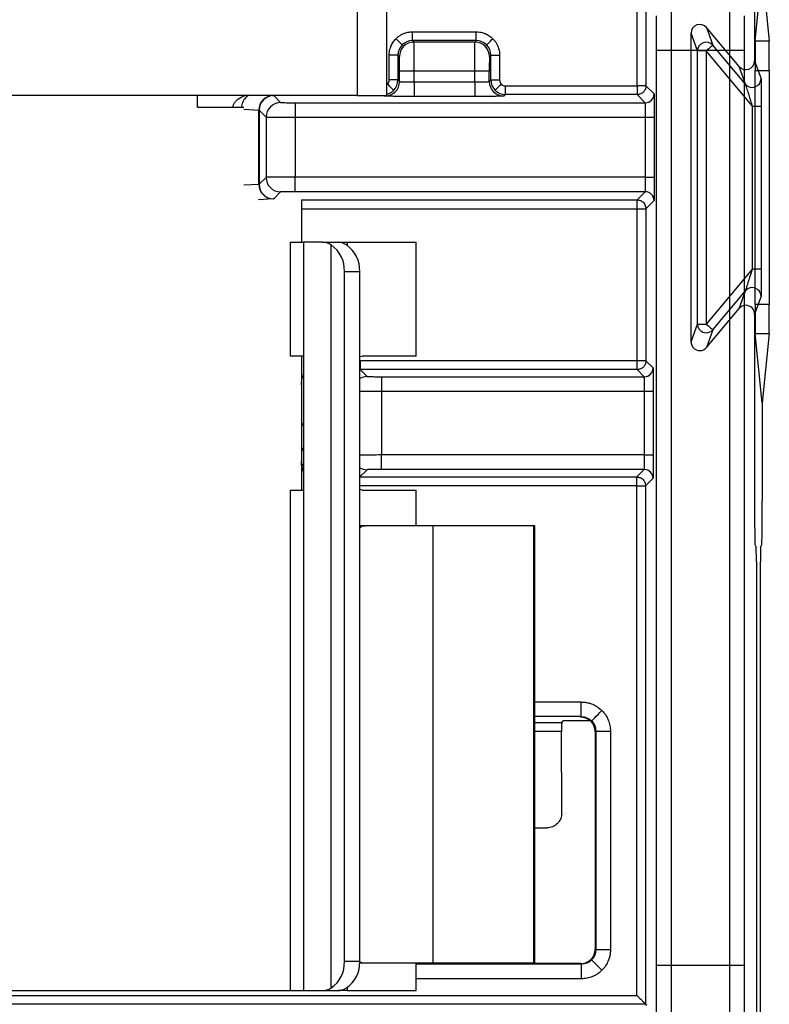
# Model space of a CAD drawing. Extents: x 897.4 to 914.4, y -8.5 to 2.5.
# Tile 37 of 102: x 901.9 to 902.4, y 0.3 to 1. Entities that reach past the tile are written whole.
import ezdxf

# ---------------------------------------------------------------- set-up
doc = ezdxf.new("R2010")
doc.units = 0
doc.header["$LTSCALE"] = 4
doc.header["$MEASUREMENT"] = 0
doc.layers.get('0').update_dxf_attribs({"linetype": 'CONTINUOUS'})

msp = doc.modelspace()

# ---------------------------------------------------------------- linework, layer by layer
for p, q in [((902.14283, 1.31767), (902.14283, 0.92767)), ((902.16291, 0.92767), (902.16291, 1.31767)), ((902.41136, 1.16724), (902.41136, 0.95101)), ((902.33206, 0.93421), (902.33206, 1.12766)), ((902.33796, 1.12766), (902.33796, 0.93421)), ((902.41182, 0.96424), (902.41648, 1.01103)), ((902.41648, 1.01103), (902.42115, 0.96424)), ((902.18026, 0.96474), (902.18026, 0.97065)), ((902.18026, 0.97065), (902.22337, 0.97065)), ((902.22337, 0.96474), (902.22337, 0.97065)), ((902.37885, 0.97354), (902.38321, 0.96156)), ((902.40093, 0.94722), (902.37885, 0.97354)), ((902.18124, 0.96376), (902.18026, 0.96474)), ((902.22337, 0.96474), (902.18026, 0.96474)), ((902.22239, 0.96376), (902.18124, 0.96376)), ((902.22337, 0.96474), (902.22239, 0.96376)), ((902.37278, 0.95776), (902.36842, 0.96974)), ((902.36842, 0.76142), (902.36842, 0.96974)), ((902.42115, 0.96424), (902.41182, 0.96424)), ((902.34517, 0.34037), (902.34517, 0.95801)), ((902.35501, 0.95801), (902.34517, 0.95801)), ((902.35501, 0.95801), (902.35501, 0.34037)), ((902.39439, 0.95801), (902.35501, 0.95801)), ((902.37868, 0.95776), (902.37278, 0.95776)), ((902.37278, 0.7734), (902.37278, 0.95776)), ((902.37868, 0.95776), (902.37868, 0.7734)), ((902.40992, 0.92054), (902.37868, 0.95776)), ((902.40529, 0.93524), (902.38321, 0.96156)), ((902.39439, 0.95801), (902.39439, 0.34037)), ((902.40423, 0.95801), (902.39439, 0.95801)), ((902.40423, 0.95801), (902.40423, 0.34037)), ((902.17042, 0.9549), (902.16451, 0.9549)), ((902.16451, 0.93814), (902.16451, 0.9549)), ((902.17042, 0.9549), (902.17042, 0.93814)), ((902.1714, 0.95392), (902.17042, 0.9549)), ((902.23321, 0.9549), (902.23223, 0.95392)), ((902.23321, 0.93814), (902.23321, 0.9549)), ((902.23321, 0.9549), (902.23912, 0.9549)), ((902.23912, 0.9549), (902.23912, 0.93814)), ((902.41136, 0.95101), (902.41572, 0.93903)), ((902.17149, 0.93708), (902.17149, 0.94408)), ((902.18133, 0.94408), (902.17149, 0.94408)), ((902.2223, 0.94408), (902.18133, 0.94408)), ((902.18133, 0.93691), (902.18133, 0.94408)), ((902.2223, 0.93691), (902.2223, 0.94408)), ((902.23214, 0.94408), (902.2223, 0.94408)), ((902.23214, 0.93708), (902.23214, 0.94408)), ((902.40529, 0.93524), (902.40093, 0.94722)), ((902.41166, 0.78653), (902.41166, 0.94463)), ((902.41166, 0.94463), (902.42131, 0.94463)), ((902.42131, 0.94463), (902.42131, 0.78653)), ((902.17042, 0.93814), (902.16451, 0.93814)), ((902.17042, 0.93814), (902.17149, 0.93708)), ((902.23214, 0.93708), (902.23321, 0.93814)), ((902.23321, 0.93814), (902.23912, 0.93814)), ((902.18133, 0.93691), (902.18133, 0.92706)), ((902.18133, 0.93691), (902.2223, 0.93691)), ((902.2223, 0.93691), (902.2223, 0.92706)), ((902.24305, 0.9283), (902.24305, 0.93421)), ((902.24305, 0.93421), (902.33206, 0.93421)), ((902.33796, 0.93421), (902.33206, 0.93421)), ((902.33206, 0.93421), (902.33206, 0.9283)), ((902.33796, 0.93421), (902.34345, 0.92872)), ((902.14283, 0.92767), (901.71799, 0.92767)), ((902.03494, 0.91991), (902.03494, 0.92767)), ((902.0856, 0.92767), (902.08618, 0.92763)), ((902.0865, 0.9276), (902.0912, 0.9229)), ((902.14283, 0.92767), (902.16291, 0.92767)), ((902.16164, 0.92723), (902.16121, 0.92767)), ((902.2223, 0.92706), (902.18133, 0.92706)), ((902.24305, 0.9283), (902.24199, 0.92723)), ((902.33206, 0.9283), (902.24305, 0.9283)), ((902.33754, 0.92282), (902.33206, 0.9283)), ((902.03494, 0.91991), (902.0664, 0.91991)), ((902.06628, 0.91838), (902.07644, 0.91779)), ((902.07644, 0.8677), (902.07644, 0.91779)), ((902.07666, 0.91775), (902.08135, 0.91306)), ((902.07666, 0.91775), (902.07666, 0.86774)), ((902.10104, 0.92282), (902.10104, 0.91297)), ((902.10104, 0.92282), (902.33754, 0.92282)), ((902.40992, 0.92054), (902.41582, 0.92054)), ((902.40992, 0.81062), (902.40992, 0.92054)), ((902.41582, 0.92054), (902.41582, 0.81062)), ((902.08135, 0.91306), (902.08135, 0.87243)), ((902.10104, 0.91297), (902.33768, 0.91297)), ((902.10104, 0.91297), (902.10104, 0.87252)), ((902.33768, 0.91297), (902.34358, 0.91297)), ((902.33768, 0.87252), (902.33768, 0.91297)), ((902.34358, 0.91297), (902.34358, 0.87252)), ((902.08135, 0.87243), (902.07666, 0.86774)), ((902.33768, 0.87252), (902.10104, 0.87252)), ((902.10104, 0.86267), (902.10104, 0.87252)), ((902.33768, 0.87252), (902.34358, 0.87252)), ((902.07644, 0.8677), (902.06628, 0.86711)), ((902.08618, 0.85786), (902.07622, 0.85728)), ((902.0912, 0.86259), (902.0865, 0.85789)), ((902.33754, 0.86267), (902.10104, 0.86267)), ((902.33206, 0.85719), (902.33754, 0.86267)), ((902.10521, 0.85728), (902.10521, 0.82857)), ((902.10521, 0.85719), (902.33206, 0.85719)), ((902.10521, 0.85128), (902.33206, 0.85128)), ((902.33206, 0.85128), (902.33206, 0.85719)), ((902.33206, 0.85128), (902.33796, 0.85128)), ((902.33206, 0.74858), (902.33206, 0.85128)), ((902.34345, 0.85677), (902.33796, 0.85128)), ((902.33796, 0.85128), (902.33796, 0.74858)), ((902.09773, 0.82857), (902.09773, 0.7518)), ((902.09773, 0.82857), (902.10673, 0.82857)), ((902.10673, 0.82857), (902.10673, 0.32345)), ((902.11947, 0.82857), (902.10673, 0.82857)), ((902.11947, 0.82857), (902.13, 0.82857)), ((902.12536, 0.32523), (902.12536, 0.82679)), ((902.13, 0.82857), (902.13621, 0.82857)), ((902.13621, 0.82857), (902.18274, 0.82857)), ((902.13621, 0.82857), (902.13621, 0.82647)), ((902.18274, 0.7518), (902.18274, 0.82857)), ((902.13424, 0.80889), (902.14457, 0.80889)), ((902.13424, 0.34314), (902.13424, 0.80889)), ((902.14457, 0.34314), (902.14457, 0.80889)), ((902.40992, 0.81062), (902.37868, 0.7734)), ((902.40992, 0.81062), (902.41582, 0.81062)), ((902.38321, 0.7696), (902.40529, 0.79592)), ((902.40093, 0.78394), (902.40529, 0.79592)), ((902.41572, 0.79212), (902.41136, 0.78014)), ((902.42131, 0.78653), (902.41166, 0.78653)), ((902.37885, 0.75762), (902.40093, 0.78394)), ((902.41136, 0.78014), (902.41136, 0.65405)), ((902.36842, 0.76142), (902.37278, 0.7734)), ((902.37278, 0.7734), (902.37868, 0.7734)), ((902.38321, 0.7696), (902.37885, 0.75762)), ((902.41648, 0.72013), (902.41182, 0.76692)), ((902.41182, 0.76692), (902.42115, 0.76692)), ((902.42115, 0.76692), (902.41648, 0.72013)), ((902.10673, 0.7518), (902.09773, 0.7518)), ((902.10521, 0.7518), (902.10521, 0.73211)), ((902.14457, 0.75142), (902.14623, 0.7518)), ((902.18274, 0.7518), (902.14623, 0.7518)), ((902.14485, 0.74858), (902.14485, 0.74267)), ((902.33206, 0.74858), (902.14485, 0.74858)), ((902.33206, 0.74267), (902.33206, 0.74858)), ((902.33796, 0.74858), (902.33206, 0.74858)), ((902.33796, 0.74858), (902.34276, 0.74378)), ((902.14485, 0.74267), (902.14956, 0.73796)), ((902.33206, 0.74267), (902.14485, 0.74267)), ((902.15941, 0.73787), (902.15941, 0.72803)), ((902.15941, 0.73787), (902.33685, 0.73787)), ((902.33685, 0.73787), (902.33206, 0.74267)), ((902.10521, 0.73211), (902.10521, 0.68093)), ((902.15941, 0.72803), (902.33699, 0.72803)), ((902.15941, 0.72803), (902.15941, 0.68502)), ((902.33699, 0.72803), (902.3429, 0.72803)), ((902.33699, 0.68502), (902.33699, 0.72803)), ((902.3429, 0.72803), (902.3429, 0.68502)), ((902.41648, 0.72013), (902.41648, 0.65405)), ((902.10673, 0.70501), (902.10521, 0.70718)), ((902.10521, 0.69002), (902.10673, 0.68785)), ((902.10521, 0.68987), (902.10673, 0.6877)), ((902.33699, 0.68502), (902.15941, 0.68502)), ((902.15941, 0.67518), (902.15941, 0.68502)), ((902.33699, 0.68502), (902.3429, 0.68502)), ((902.10521, 0.68093), (902.10521, 0.66125)), ((902.10673, 0.67741), (902.10543, 0.67927)), ((902.14956, 0.67509), (902.14472, 0.67024)), ((902.33685, 0.67518), (902.15941, 0.67518)), ((902.33184, 0.67016), (902.33685, 0.67518)), ((902.14472, 0.67024), (902.14457, 0.67024)), ((902.14457, 0.67016), (902.33184, 0.67016)), ((902.33184, 0.66425), (902.33184, 0.67016)), ((902.34276, 0.66927), (902.33774, 0.66425)), ((902.09773, 0.66125), (902.09773, 0.32345)), ((902.09773, 0.66125), (902.10673, 0.66125)), ((902.33184, 0.66425), (902.14457, 0.66425)), ((902.14623, 0.66125), (902.14457, 0.66182)), ((902.14623, 0.66125), (902.18274, 0.66125)), ((902.18274, 0.63723), (902.18274, 0.66125)), ((902.33184, 0.66425), (902.33774, 0.66425)), ((902.33184, 0.32025), (902.33184, 0.66425)), ((902.33774, 0.66425), (902.33774, 0.31435)), ((902.14809, 0.63723), (902.14457, 0.63723)), ((902.19397, 0.63723), (902.14809, 0.63723)), ((902.19397, 0.63723), (902.19397, 0.34196)), ((902.2623, 0.63723), (902.19397, 0.63723)), ((902.2623, 0.34196), (902.2623, 0.63723)), ((902.26257, 0.63723), (902.2623, 0.63723)), ((902.26257, 0.63723), (902.26259, 0.63723)), ((902.26257, 0.63723), (902.26257, 0.34196)), ((902.26259, 0.63723), (902.26259, 0.34196)), ((902.26291, 0.63723), (902.26259, 0.63723)), ((902.26291, 0.34196), (902.26291, 0.63723)), ((902.41161, 0.62452), (902.41246, 0.62283)), ((902.41539, 0.62283), (902.41623, 0.62452)), ((902.41254, 0.61299), (902.41254, 0.2151)), ((902.4153, 0.2151), (902.4153, 0.61299)), ((902.2943, 0.51825), (902.26291, 0.51825)), ((902.2943, 0.50841), (902.2943, 0.51825)), ((902.2943, 0.50841), (902.26291, 0.50841)), ((902.28106, 0.50449), (902.28205, 0.50549)), ((902.30021, 0.50549), (902.28205, 0.50549)), ((902.29387, 0.50798), (902.2943, 0.50841)), ((902.2943, 0.50798), (902.29387, 0.50798)), ((902.26291, 0.50449), (902.28106, 0.50449)), ((902.28101, 0.49859), (902.28101, 0.49833)), ((902.30414, 0.49857), (902.30371, 0.49814)), ((902.30414, 0.49857), (902.30414, 0.3511)), ((902.30414, 0.49857), (902.31398, 0.49857)), ((902.31398, 0.49857), (902.31398, 0.3511)), ((902.28101, 0.49833), (902.26291, 0.49833)), ((902.28103, 0.44333), (902.28101, 0.49833)), ((902.30371, 0.49814), (902.30371, 0.35153)), ((902.26291, 0.43328), (902.2712, 0.43328)), ((902.30371, 0.35153), (902.30414, 0.3511)), ((902.31398, 0.3511), (902.30414, 0.3511)), ((902.14457, 0.34314), (902.13424, 0.34314)), ((902.14809, 0.34196), (902.14455, 0.34196)), ((902.19397, 0.34196), (902.14809, 0.34196)), ((902.18274, 0.32345), (902.18274, 0.34196)), ((902.29387, 0.34169), (902.18274, 0.34169)), ((902.2943, 0.34125), (902.18274, 0.34125)), ((902.2623, 0.34196), (902.19397, 0.34196)), ((902.2623, 0.34196), (902.26257, 0.34196)), ((902.26259, 0.34196), (902.26257, 0.34196)), ((902.26259, 0.34196), (902.26291, 0.34196)), ((902.2943, 0.34125), (902.29387, 0.34169)), ((902.2943, 0.34125), (902.2943, 0.33141)), ((902.35501, 0.34037), (902.34517, 0.34037)), ((902.39439, 0.34037), (902.35501, 0.34037)), ((902.40423, 0.34037), (902.39439, 0.34037)), ((902.2943, 0.33141), (902.18274, 0.33141)), ((901.53607, 0.32025), (902.33184, 0.32025)), ((901.77017, 0.32345), (902.09773, 0.32345)), ((902.09773, 0.32345), (902.10673, 0.32345)), ((902.10673, 0.32345), (902.11947, 0.32345)), ((902.11947, 0.32345), (902.13, 0.32345)), ((902.13621, 0.32345), (902.13, 0.32345)), ((902.13621, 0.32555), (902.13621, 0.32345)), ((902.13621, 0.32345), (902.18274, 0.32345)), ((902.33774, 0.31435), (901.53016, 0.31435)), ((902.33774, 0.31435), (902.33856, 0.31353))]:
    msp.add_line(p, q)
at = {"flags": 128}
for points in [[(902.1733, 0.96186), (902.17321, 0.96195), (902.17297, 0.96219), (902.17258, 0.96258), (902.17206, 0.9631), (902.17143, 0.96373), (902.17071, 0.96445), (902.16994, 0.96523), (902.16913, 0.96603)], [(902.23033, 0.96186), (902.23042, 0.96195), (902.23066, 0.96219), (902.23105, 0.96258), (902.23157, 0.9631), (902.2322, 0.96373), (902.23292, 0.96445), (902.2337, 0.96523), (902.2345, 0.96603)], [(902.38321, 0.96156), (902.38311, 0.96148), (902.38285, 0.96126), (902.38243, 0.96091), (902.38187, 0.96044), (902.38118, 0.95986), (902.3804, 0.95921), (902.37956, 0.9585), (902.37868, 0.95776)], [(902.16754, 0.93118), (902.16745, 0.93127), (902.1672, 0.93152), (902.16682, 0.9319), (902.1663, 0.93242), (902.16567, 0.93305), (902.16495, 0.93377), (902.16417, 0.93455), (902.16336, 0.93536)], [(902.23609, 0.93118), (902.23618, 0.93127), (902.23643, 0.93152), (902.23681, 0.9319), (902.23733, 0.93242), (902.23796, 0.93305), (902.23868, 0.93377), (902.23946, 0.93455), (902.24027, 0.93536)], [(902.37868, 0.7734), (902.37956, 0.77266), (902.3804, 0.77195), (902.38118, 0.7713), (902.38187, 0.77072), (902.38243, 0.77025), (902.38285, 0.7699), (902.38311, 0.76968), (902.38321, 0.7696)], [(902.30126, 0.50553), (902.30141, 0.50567), (902.30181, 0.50608), (902.30246, 0.50673), (902.30333, 0.50759), (902.30438, 0.50864), (902.30558, 0.50984), (902.30687, 0.51114), (902.30822, 0.51248)], [(902.30822, 0.33718), (902.30687, 0.33853), (902.30558, 0.33982), (902.30438, 0.34102), (902.30333, 0.34207), (902.30246, 0.34293), (902.30181, 0.34358), (902.30141, 0.34399), (902.30126, 0.34414)]]:
    msp.add_lwpolyline(points, dxfattribs=at)
for centre, radius, start, end in [((902.18124, 0.95392), 0.00984, 90.00466, 179.99508), ((902.22239, 0.95392), 0.00984, 0.00493, 89.99533), ((902.37868, 0.95776), 0.00591, 40.02308, 179.9769), ((902.40981, 0.93904), 0.00591, 220.02101, 359.97897), ((902.16164, 0.93708), 0.00984, 270.00466, 359.99507), ((902.24199, 0.93708), 0.00984, 180.00492, 269.99534), ((902.08624, 0.91783), 0.0098, 90.40586, 180.22908), ((902.0865, 0.91775), 0.00984, 90.00554, 179.99424), ((902.33754, 0.92872), 0.00591, 270.00523, 359.99512), ((902.0912, 0.91306), 0.00984, 90.00588, 179.99471), ((902.0912, 0.87243), 0.00984, 180.00493, 269.99448), ((902.08624, 0.86766), 0.0098, 179.77056, 269.5945), ((902.0865, 0.86774), 0.00984, 180.0049, 269.99531), ((902.33754, 0.85677), 0.00591, 0.00488, 89.99477), ((902.11364, 0.80983), 0.02062, 357.38578, 55.35911), ((902.12398, 0.80983), 0.02062, 357.38581, 55.35908), ((902.40981, 0.79212), 0.00591, 0.02103, 139.97899), ((902.37868, 0.7734), 0.00591, 180.02302, 269.99121), ((902.37868, 0.7734), 0.00591, 269.9878, 319.98302), ((902.14957, 0.72811), 0.00984, 90.00704, 120.47304), ((902.33685, 0.74378), 0.00591, 270.00514, 359.99512), ((902.14956, 0.68493), 0.00984, 239.52528, 269.99777), ((902.33685, 0.66927), 0.00591, 0.00487, 89.99629), ((902.11364, 0.3422), 0.02062, 304.64044, 2.61467), ((902.12398, 0.3422), 0.02062, 304.64048, 2.61463)]:
    msp.add_arc(centre, radius, start, end)
for centre, major_axis, ratio, start_param, end_param in [((902.37432, 0.96974), (-0.00202, 0.00555), 0.999675, 5.061559, 7.504811), ((902.41183, 0.94463), (0, 0.01969), 0.008727, 0.08727, 1.570796), ((902.42114, 0.94463), (0, 0.01969), 0.008727, 4.712389, 6.195916), ((902.40545, 0.95102), (0.00202, -0.00555), 0.999675, 5.061559, 7.504811), ((902.40545, 0.78014), (0.00202, 0.00555), 0.999675, 0.348961, 1.221626), ((902.40545, 0.78014), (0.00202, 0.00555), 0.999675, 5.061559, 6.632147), ((902.41183, 0.78653), (0, 0.01969), 0.008727, 1.570796, 3.054323), ((902.42114, 0.78653), (0, 0.01969), 0.008727, 3.228862, 4.712389), ((902.37432, 0.76142), (-0.00202, -0.00555), 0.999675, 5.061559, 6.632147), ((902.37432, 0.76142), (-0.00202, -0.00555), 0.999675, 0.348961, 1.221626), ((902.41162, 0.65405), (0, 0.02953), 0.008727, 1.570796, 3.124139), ((902.41623, 0.65405), (0, 0.02953), 0.008727, 3.159046, 4.712389), ((902.41246, 0.61299), (0, 0.00984), 0.008727, 4.712389, 6.265732), ((902.41539, 0.61299), (0, 0.00984), 0.008727, 0.017453, 1.570796)]:
    msp.add_ellipse(centre, major_axis=major_axis, ratio=ratio, start_param=start_param, end_param=end_param)
for points in [[(902.35497, 0.98492), (902.35498, 0.97631), (902.355, 0.96716), (902.35501, 0.95801)], [(902.39443, 0.98492), (902.3944, 0.97631), (902.39439, 0.96716), (902.39439, 0.95801)], [(902.18026, 0.96474), (902.17769, 0.96474), (902.17512, 0.96368), (902.1733, 0.96186)], [(902.23033, 0.96186), (902.22851, 0.96368), (902.22595, 0.96474), (902.22337, 0.96474)], [(902.1733, 0.96186), (902.17148, 0.96004), (902.17042, 0.95748), (902.17042, 0.9549)], [(902.23321, 0.9549), (902.23321, 0.95748), (902.23215, 0.96004), (902.23033, 0.96186)], [(902.16754, 0.93118), (902.16937, 0.93302), (902.17042, 0.93555), (902.17042, 0.93814)], [(902.23321, 0.93814), (902.23321, 0.93555), (902.23426, 0.93302), (902.23609, 0.93118)], [(902.23609, 0.93118), (902.23793, 0.92935), (902.24046, 0.9283), (902.24305, 0.9283)], [(902.07644, 0.91779), (902.07658, 0.91778), (902.07665, 0.91777), (902.07666, 0.91775)], [(902.07666, 0.86774), (902.07665, 0.86772), (902.07658, 0.86771), (902.07644, 0.8677)], [(902.12536, 0.82679), (902.12336, 0.82797), (902.12134, 0.82857), (902.11947, 0.82857)], [(902.1357, 0.82679), (902.13369, 0.82798), (902.13172, 0.82857), (902.13, 0.82857)], [(902.2943, 0.50841), (902.29689, 0.50841), (902.29943, 0.50736), (902.30126, 0.50553)], [(902.30126, 0.50553), (902.30309, 0.50369), (902.30414, 0.50116), (902.30414, 0.49857)], [(902.30414, 0.3511), (902.30414, 0.3485), (902.30309, 0.34597), (902.30126, 0.34414)], [(902.30126, 0.34414), (902.29943, 0.3423), (902.29689, 0.34125), (902.2943, 0.34125)], [(902.11947, 0.32345), (902.12134, 0.32345), (902.12336, 0.32405), (902.12536, 0.32523)], [(902.13, 0.32345), (902.13172, 0.32345), (902.13369, 0.32405), (902.1357, 0.32523)]]:
    msp.add_open_spline(points, degree=3)
for points, knots in [([(902.34517, 0.95801), (902.34516, 0.95962), (902.34516, 0.96282), (902.34516, 0.9676), (902.34515, 0.97232), (902.34514, 0.97699), (902.34513, 0.98003), (902.34513, 0.98155)], [0, 0, 0, 0, 0.200982, 0.400492, 0.599507, 0.799017, 1, 1, 1, 1]), ([(902.40427, 0.98155), (902.40427, 0.98003), (902.40426, 0.97699), (902.40425, 0.97232), (902.40424, 0.9676), (902.40423, 0.96282), (902.40423, 0.95962), (902.40423, 0.95801)], [0, 0, 0, 0, 0.200983, 0.400493, 0.599508, 0.799018, 1, 1, 1, 1]), ([(902.16913, 0.96603), (902.16963, 0.9665), (902.17063, 0.96743), (902.17236, 0.96857), (902.17452, 0.96963), (902.17717, 0.97048), (902.17923, 0.97059), (902.18026, 0.97065)], [0, 0, 0, 0, 0.166554, 0.332327, 0.500188, 0.749363, 1, 1, 1, 1]), ([(902.22337, 0.97065), (902.22405, 0.97062), (902.22542, 0.97057), (902.22745, 0.97015), (902.22973, 0.96938), (902.23219, 0.9681), (902.23373, 0.96673), (902.2345, 0.96603)], [0, 0, 0, 0, 0.166559, 0.332336, 0.500198, 0.749371, 1, 1, 1, 1]), ([(902.16451, 0.9549), (902.16454, 0.95558), (902.16459, 0.95695), (902.16501, 0.95898), (902.16578, 0.96126), (902.16706, 0.96373), (902.16844, 0.96526), (902.16913, 0.96603)], [0, 0, 0, 0, 0.166559, 0.332336, 0.500198, 0.749371, 1, 1, 1, 1]), ([(902.18133, 0.94408), (902.18133, 0.94921), (902.18132, 0.95429), (902.18129, 0.96157), (902.18127, 0.96371), (902.18124, 0.96376)], [0, 0, 0, 0, 0.5, 0.5, 1, 1, 1, 1]), ([(902.2223, 0.94408), (902.22232, 0.9492), (902.22233, 0.95429), (902.22236, 0.96157), (902.22237, 0.96371), (902.22239, 0.96376)], [0, 0, 0, 0, 0.5, 0.5, 1, 1, 1, 1]), ([(902.2345, 0.96603), (902.23497, 0.96553), (902.2359, 0.96453), (902.23704, 0.9628), (902.2381, 0.96064), (902.23895, 0.95799), (902.23906, 0.95593), (902.23912, 0.9549)], [0, 0, 0, 0, 0.166554, 0.332327, 0.500188, 0.749363, 1, 1, 1, 1]), ([(902.17149, 0.94408), (902.17149, 0.94473), (902.17149, 0.94601), (902.17148, 0.94785), (902.17147, 0.94954), (902.17146, 0.95105), (902.17145, 0.95233), (902.17143, 0.95323), (902.17142, 0.95381), (902.17141, 0.95388), (902.1714, 0.95392)], [0, 0, 0, 0, 0.12697, 0.249353, 0.372143, 0.500287, 0.628647, 0.76, 0.879277, 1, 1, 1, 1]), ([(902.23223, 0.95392), (902.23222, 0.95388), (902.23221, 0.9538), (902.2322, 0.95323), (902.23218, 0.9523), (902.23217, 0.95105), (902.23216, 0.9495), (902.23215, 0.94776), (902.23215, 0.94593), (902.23214, 0.94469), (902.23214, 0.94408)], [0, 0, 0, 0, 0.126975, 0.249362, 0.372154, 0.500299, 0.628658, 0.760008, 0.879281, 1, 1, 1, 1]), ([(902.16336, 0.93536), (902.1637, 0.93576), (902.16437, 0.93657), (902.16447, 0.93762), (902.16451, 0.93814)], [0, 0, 0, 0, 0.499995, 1, 1, 1, 1]), ([(902.23912, 0.93814), (902.23916, 0.93762), (902.23926, 0.93657), (902.23993, 0.93576), (902.24027, 0.93536)], [0, 0, 0, 0, 0.500005, 1, 1, 1, 1]), ([(902.41572, 0.93903), (902.41572, 0.939), (902.41573, 0.93892), (902.41575, 0.93842), (902.41576, 0.93752), (902.41578, 0.93591), (902.4158, 0.93257), (902.41581, 0.92841), (902.41582, 0.92396), (902.41582, 0.92169), (902.41582, 0.92054)], [0, 0, 0, 0, 0.061656, 0.12487, 0.191754, 0.305439, 0.43307, 0.715509, 0.85549, 1, 1, 1, 1]), ([(902.16291, 0.92861), (902.16339, 0.92874), (902.1645, 0.92904), (902.16609, 0.9299), (902.16706, 0.93076), (902.16754, 0.93118)], [0, 0, 0, 0, 0.279984, 0.639999, 1, 1, 1, 1]), ([(902.17149, 0.93708), (902.17153, 0.93707), (902.17161, 0.93704), (902.17216, 0.93701), (902.17296, 0.93699), (902.17397, 0.93697), (902.17512, 0.93695), (902.17636, 0.93693), (902.17764, 0.93692), (902.17891, 0.93691), (902.18014, 0.93691), (902.18094, 0.93691), (902.18133, 0.93691)], [0, 0, 0, 0, 0.12418, 0.242991, 0.356431, 0.464499, 0.567193, 0.664511, 0.756452, 0.843015, 0.924198, 1, 1, 1, 1]), ([(902.2223, 0.93691), (902.22296, 0.93691), (902.22437, 0.93691), (902.22649, 0.93692), (902.22859, 0.93695), (902.23044, 0.93698), (902.23183, 0.93702), (902.23204, 0.93706), (902.23214, 0.93708)], [0, 0, 0, 0, 0.129436, 0.273791, 0.433046, 0.607181, 0.796174, 1, 1, 1, 1]), ([(902.24027, 0.93536), (902.24067, 0.93502), (902.24148, 0.93435), (902.24253, 0.93425), (902.24305, 0.93421)], [0, 0, 0, 0, 0.4999947, 1, 1, 1, 1]), ([(902.33796, 0.93421), (902.33792, 0.93369), (902.33785, 0.93274), (902.33736, 0.93153), (902.33681, 0.93066), (902.33589, 0.92961), (902.33465, 0.92879), (902.33333, 0.92842), (902.3327, 0.92833), (902.33234, 0.9283), (902.33216, 0.9283), (902.33206, 0.9283)], [0, 0, 0, 0, 0.167515, 0.306819, 0.417844, 0.500535, 0.759523, 0.883187, 0.942553, 0.965773, 1, 1, 1, 1]), ([(902.40992, 0.92054), (902.40956, 0.9217), (902.4089, 0.92384), (902.40802, 0.92673), (902.40729, 0.929), (902.40666, 0.93095), (902.40614, 0.93265), (902.4057, 0.93404), (902.40538, 0.935), (902.40532, 0.93516), (902.40529, 0.93524)], [0, 0, 0, 0, 0.20931, 0.383703, 0.523256, 0.62813, 0.75352, 0.854555, 0.93453, 1, 1, 1, 1]), ([(902.05898, 0.91991), (902.059, 0.92008), (902.0591, 0.92093), (902.05982, 0.92237), (902.06107, 0.92411), (902.0635, 0.92624), (902.06573, 0.92709), (902.06727, 0.92767)], [0, 0, 0, 0, 0.038957, 0.190728, 0.362844, 0.560119, 1, 1, 1, 1]), ([(902.06947, 0.92767), (902.06859, 0.92708), (902.06732, 0.92622), (902.06592, 0.92407), (902.0652, 0.92233), (902.0648, 0.9209), (902.06475, 0.92007), (902.06474, 0.91991)], [0, 0, 0, 0, 0.443191, 0.640435, 0.812532, 0.964289, 1, 1, 1, 1]), ([(902.08618, 0.92763), (902.08627, 0.92763), (902.08645, 0.92761), (902.08648, 0.9276), (902.0865, 0.9276)], [0, 0, 0, 0, 0.5, 1, 1, 1, 1]), ([(902.18133, 0.92706), (902.18051, 0.92706), (902.17888, 0.92706), (902.17646, 0.92707), (902.17364, 0.92708), (902.17051, 0.92709), (902.1674, 0.92711), (902.16482, 0.92714), (902.16302, 0.92717), (902.16187, 0.9272), (902.16172, 0.92722), (902.16164, 0.92723)], [0, 0, 0, 0, 0.079631, 0.159298, 0.240238, 0.368653, 0.500062, 0.62848, 0.759892, 0.879223, 1, 1, 1, 1]), ([(902.24199, 0.92723), (902.24195, 0.92723), (902.24188, 0.92721), (902.24138, 0.92719), (902.24045, 0.92717), (902.23882, 0.92714), (902.23628, 0.92711), (902.23315, 0.92709), (902.22967, 0.92708), (902.226, 0.92707), (902.22354, 0.92706), (902.2223, 0.92706)], [0, 0, 0, 0, 0.079634, 0.159304, 0.240247, 0.368664, 0.500074, 0.628491, 0.759901, 0.879227, 1, 1, 1, 1]), ([(902.34345, 0.92872), (902.34345, 0.92869), (902.34346, 0.92863), (902.34348, 0.92823), (902.34351, 0.92717), (902.34354, 0.92496), (902.34356, 0.92165), (902.34357, 0.91887), (902.34358, 0.91593), (902.34358, 0.91396), (902.34358, 0.91297)], [0, 0, 0, 0, 0.079743, 0.159521, 0.240575, 0.499392, 0.627985, 0.759573, 0.879062, 1, 1, 1, 1]), ([(902.0912, 0.9229), (902.09123, 0.9229), (902.09131, 0.92288), (902.09189, 0.92287), (902.09281, 0.92285), (902.09407, 0.92284), (902.09561, 0.92283), (902.09735, 0.92282), (902.09919, 0.92282), (902.10042, 0.92282), (902.10104, 0.92282)], [0, 0, 0, 0, 0.126975, 0.249362, 0.372154, 0.500299, 0.628658, 0.760008, 0.879281, 1, 1, 1, 1]), ([(902.33768, 0.91297), (902.33766, 0.91554), (902.33763, 0.91808), (902.33759, 0.92172), (902.33756, 0.92279), (902.33754, 0.92282)], [0, 0, 0, 0, 0.5, 0.5, 1, 1, 1, 1]), ([(902.08135, 0.91306), (902.0814, 0.91304), (902.08354, 0.91301), (902.09082, 0.91298), (902.0959, 0.91297), (902.10104, 0.91297)], [0, 0, 0, 0, 0.5, 0.5, 1, 1, 1, 1]), ([(902.10104, 0.87252), (902.0959, 0.87252), (902.09082, 0.87251), (902.08354, 0.87247), (902.0814, 0.87245), (902.08135, 0.87243)], [0, 0, 0, 0, 0.5, 0.5, 1, 1, 1, 1]), ([(902.33754, 0.86267), (902.33756, 0.8627), (902.33759, 0.86377), (902.33763, 0.86741), (902.33766, 0.86995), (902.33768, 0.87252)], [0, 0, 0, 0, 0.5, 0.5, 1, 1, 1, 1]), ([(902.34358, 0.87252), (902.34358, 0.87186), (902.34358, 0.87056), (902.34358, 0.86862), (902.34357, 0.86535), (902.34355, 0.86203), (902.34352, 0.85931), (902.3435, 0.85787), (902.34347, 0.85695), (902.34346, 0.85683), (902.34345, 0.85677)], [0, 0, 0, 0, 0.07974, 0.159515, 0.240566, 0.49938, 0.627973, 0.759565, 0.879058, 1, 1, 1, 1]), ([(902.0865, 0.85789), (902.08648, 0.85789), (902.08645, 0.85787), (902.08627, 0.85786), (902.08618, 0.85786)], [0, 0, 0, 0, 0.5, 1, 1, 1, 1]), ([(902.10104, 0.86267), (902.10039, 0.86267), (902.09911, 0.86267), (902.09727, 0.86267), (902.09557, 0.86266), (902.09406, 0.86265), (902.09278, 0.86264), (902.09188, 0.86262), (902.09131, 0.8626), (902.09123, 0.86259), (902.0912, 0.86259)], [0, 0, 0, 0, 0.12697, 0.249353, 0.372143, 0.500287, 0.628647, 0.76, 0.879277, 1, 1, 1, 1]), ([(902.33206, 0.85719), (902.33216, 0.85719), (902.33233, 0.85718), (902.33269, 0.85716), (902.33333, 0.85707), (902.33465, 0.85669), (902.33617, 0.85569), (902.33761, 0.85378), (902.33783, 0.85223), (902.33796, 0.85128)], [0, 0, 0, 0, 0.0326707, 0.0576054, 0.1171349, 0.2411405, 0.5008426, 0.6945001, 1, 1, 1, 1]), ([(902.40529, 0.79592), (902.40531, 0.79597), (902.40535, 0.79607), (902.40555, 0.79668), (902.40584, 0.79758), (902.40623, 0.79883), (902.40692, 0.80103), (902.40821, 0.80498), (902.40927, 0.80848), (902.40992, 0.81062)], [0, 0, 0, 0, 0.051682, 0.111496, 0.183484, 0.269995, 0.372386, 0.616589, 1, 1, 1, 1]), ([(902.41582, 0.81062), (902.41582, 0.80941), (902.41582, 0.80705), (902.41582, 0.80364), (902.41581, 0.80049), (902.41579, 0.79767), (902.41578, 0.79526), (902.41576, 0.79351), (902.41574, 0.79237), (902.41573, 0.7922), (902.41572, 0.79212)], [0, 0, 0, 0, 0.151848, 0.29523, 0.432809, 0.567597, 0.692333, 0.808673, 0.9062, 1, 1, 1, 1]), ([(902.33796, 0.74858), (902.33792, 0.74806), (902.33785, 0.74711), (902.33736, 0.7459), (902.33681, 0.74503), (902.33589, 0.74398), (902.33465, 0.74316), (902.33333, 0.74279), (902.3327, 0.7427), (902.33234, 0.74267), (902.33216, 0.74267), (902.33206, 0.74267)], [0, 0, 0, 0, 0.167515, 0.306819, 0.417844, 0.500535, 0.759523, 0.883187, 0.942553, 0.965773, 1, 1, 1, 1]), ([(902.10521, 0.73211), (902.10527, 0.73439), (902.10534, 0.73697), (902.10659, 0.73912), (902.10673, 0.73937)], [0, 0, 0, 0, 0.885345, 1, 1, 1, 1]), ([(902.14956, 0.73796), (902.1496, 0.73795), (902.14968, 0.73794), (902.15025, 0.73793), (902.15118, 0.73791), (902.15243, 0.7379), (902.15398, 0.73789), (902.15572, 0.73788), (902.15756, 0.73787), (902.15879, 0.73787), (902.15941, 0.73787)], [0, 0, 0, 0, 0.1269752, 0.2493619, 0.3721542, 0.5002988, 0.6286582, 0.7600085, 0.8792813, 1, 1, 1, 1]), ([(902.33699, 0.72803), (902.33697, 0.73059), (902.33695, 0.73314), (902.3369, 0.73678), (902.33688, 0.73785), (902.33685, 0.73787)], [0, 0, 0, 0, 0.5, 0.5, 1, 1, 1, 1]), ([(902.34276, 0.74378), (902.34277, 0.74375), (902.34278, 0.74369), (902.34279, 0.74329), (902.34282, 0.74222), (902.34285, 0.74002), (902.34287, 0.73671), (902.34289, 0.73393), (902.34289, 0.73099), (902.3429, 0.72902), (902.3429, 0.72803)], [0, 0, 0, 0, 0.079743, 0.159521, 0.240575, 0.499392, 0.627985, 0.759573, 0.879062, 1, 1, 1, 1]), ([(902.14457, 0.72808), (902.14488, 0.72808), (902.14656, 0.72807), (902.15184, 0.72805), (902.15688, 0.72804), (902.15941, 0.72803)], [0, 0, 0, 0, 0.1022375, 0.5511187, 1, 1, 1, 1]), ([(902.15941, 0.68502), (902.15688, 0.68501), (902.15184, 0.685), (902.14656, 0.68498), (902.14488, 0.68497), (902.14457, 0.68497)], [0, 0, 0, 0, 0.448881, 0.897762, 1, 1, 1, 1]), ([(902.33685, 0.67518), (902.33688, 0.6752), (902.3369, 0.67627), (902.33695, 0.67991), (902.33697, 0.68245), (902.33699, 0.68502)], [0, 0, 0, 0, 0.5, 0.5, 1, 1, 1, 1]), ([(902.3429, 0.68502), (902.3429, 0.68436), (902.3429, 0.68306), (902.34289, 0.68112), (902.34288, 0.67785), (902.34286, 0.67454), (902.34284, 0.67181), (902.34281, 0.67037), (902.34279, 0.66945), (902.34277, 0.66933), (902.34276, 0.66927)], [0, 0, 0, 0, 0.07974, 0.159515, 0.240566, 0.49938, 0.627973, 0.759565, 0.879058, 1, 1, 1, 1]), ([(902.10673, 0.67398), (902.10642, 0.6746), (902.10533, 0.67676), (902.10526, 0.6792), (902.10521, 0.68093)], [0, 0, 0, 0, 0.291698, 1, 1, 1, 1]), ([(902.15941, 0.67518), (902.15876, 0.67517), (902.15748, 0.67517), (902.15563, 0.67517), (902.15394, 0.67516), (902.15243, 0.67515), (902.15115, 0.67514), (902.15025, 0.67512), (902.14968, 0.67511), (902.1496, 0.6751), (902.14956, 0.67509)], [0, 0, 0, 0, 0.1269704, 0.2493532, 0.372143, 0.5002867, 0.6286471, 0.7600002, 0.8792768, 1, 1, 1, 1]), ([(902.33184, 0.67016), (902.33194, 0.67016), (902.33211, 0.67015), (902.33247, 0.67013), (902.33311, 0.67004), (902.33443, 0.66966), (902.33595, 0.66866), (902.33739, 0.66675), (902.33761, 0.6652), (902.33774, 0.66425)], [0, 0, 0, 0, 0.032671, 0.057605, 0.117135, 0.241141, 0.500843, 0.6945, 1, 1, 1, 1]), ([(902.14457, 0.63585), (902.14497, 0.63619), (902.14609, 0.63715), (902.1473, 0.6372), (902.14809, 0.63723)], [0, 0, 0, 0, 0.350265, 1, 1, 1, 1]), ([(902.2943, 0.51825), (902.29516, 0.51822), (902.29687, 0.51815), (902.2994, 0.51763), (902.30225, 0.51667), (902.30533, 0.51507), (902.30725, 0.51335), (902.30822, 0.51248)], [0, 0, 0, 0, 0.166559, 0.332336, 0.500198, 0.749371, 1, 1, 1, 1]), ([(902.30822, 0.51248), (902.3088, 0.51186), (902.30997, 0.5106), (902.31139, 0.50844), (902.31272, 0.50575), (902.31377, 0.50244), (902.31391, 0.49986), (902.31398, 0.49857)], [0, 0, 0, 0, 0.166554, 0.332327, 0.500188, 0.749363, 1, 1, 1, 1]), ([(902.30371, 0.49814), (902.30368, 0.49876), (902.30361, 0.50002), (902.30305, 0.50184), (902.30218, 0.50352), (902.30101, 0.505), (902.29958, 0.50623), (902.29794, 0.50716), (902.29616, 0.50778), (902.29492, 0.50791), (902.2943, 0.50797)], [0, 0, 0, 0, 0.1256329, 0.2510838, 0.3763533, 0.501442, 0.6263505, 0.7510793, 0.8756289, 1, 1, 1, 1]), ([(902.28106, 0.50449), (902.28105, 0.50445), (902.28104, 0.50438), (902.28103, 0.50375), (902.28102, 0.50264), (902.28101, 0.50091), (902.28101, 0.49936), (902.28101, 0.49859)], [0, 0, 0, 0, 0.168201, 0.331158, 0.500761, 0.749588, 1, 1, 1, 1]), ([(902.28103, 0.44333), (902.28099, 0.44269), (902.28093, 0.44145), (902.28043, 0.43976), (902.27977, 0.43833), (902.279, 0.43716), (902.27757, 0.43552), (902.27504, 0.43372), (902.27246, 0.43342), (902.2712, 0.43328)], [0, 0, 0, 0, 0.124614, 0.237435, 0.338467, 0.427718, 0.505205, 0.759277, 1, 1, 1, 1]), ([(902.29387, 0.34169), (902.29451, 0.34172), (902.2958, 0.34179), (902.29766, 0.34238), (902.29937, 0.34329), (902.30087, 0.34452), (902.30211, 0.34602), (902.30302, 0.34774), (902.3036, 0.34959), (902.30368, 0.35088), (902.30371, 0.35153)], [0, 0, 0, 0, 0.125002, 0.250002, 0.375001, 0.5, 0.624999, 0.749998, 0.874998, 1, 1, 1, 1]), ([(902.31398, 0.3511), (902.31395, 0.35024), (902.31389, 0.34853), (902.31337, 0.34599), (902.3124, 0.34315), (902.31081, 0.34006), (902.30908, 0.33814), (902.30822, 0.33718)], [0, 0, 0, 0, 0.166559, 0.332336, 0.500198, 0.749371, 1, 1, 1, 1]), ([(902.14809, 0.34196), (902.14687, 0.34198), (902.14564, 0.342), (902.14457, 0.34308), (902.14457, 0.34308)], [0, 0, 0, 0, 0.99416, 1, 1, 1, 1]), ([(902.34464, 0.27196), (902.34465, 0.27219), (902.34468, 0.27264), (902.34472, 0.27372), (902.34476, 0.27512), (902.3448, 0.27685), (902.34486, 0.28002), (902.34493, 0.2855), (902.34502, 0.29438), (902.34508, 0.30484), (902.34513, 0.31511), (902.34515, 0.32438), (902.34516, 0.33232), (902.34516, 0.33768), (902.34517, 0.34037)], [0, 0, 0, 0, 0.048542, 0.09674, 0.144834, 0.193065, 0.241671, 0.370757, 0.500048, 0.629132, 0.758422, 0.839089, 0.919244, 1, 1, 1, 1]), ([(902.35501, 0.34037), (902.35501, 0.33849), (902.35501, 0.33465), (902.355, 0.32883), (902.35499, 0.32288), (902.35497, 0.31684), (902.35496, 0.31077), (902.35493, 0.30471), (902.35491, 0.29874), (902.35488, 0.29292), (902.35484, 0.28733), (902.3548, 0.28206), (902.35476, 0.27718), (902.35471, 0.2728), (902.35466, 0.269), (902.3546, 0.26589), (902.35454, 0.26348), (902.3545, 0.26262), (902.35448, 0.26219)], [0, 0, 0, 0, 0.049462, 0.100663, 0.153603, 0.208281, 0.264698, 0.322853, 0.382746, 0.444378, 0.507748, 0.572856, 0.639702, 0.708287, 0.778608, 0.850668, 0.924465, 1, 1, 1, 1]), ([(902.39439, 0.34037), (902.39439, 0.33085), (902.3944, 0.32133), (902.39446, 0.30352), (902.39449, 0.29524), (902.39459, 0.28099), (902.39465, 0.27502), (902.39478, 0.26619), (902.39485, 0.26332), (902.39492, 0.26219)], [0, 0, 0, 0, 0.25, 0.25, 0.5, 0.5, 0.75, 0.75, 1, 1, 1, 1]), ([(902.40423, 0.34037), (902.40423, 0.33876), (902.40423, 0.33553), (902.40424, 0.33073), (902.40425, 0.32599), (902.40426, 0.3213), (902.40428, 0.31415), (902.40432, 0.30484), (902.40438, 0.29439), (902.40447, 0.2855), (902.40455, 0.27945), (902.40463, 0.27558), (902.40469, 0.27319), (902.40474, 0.27237), (902.40476, 0.27196)], [0, 0, 0, 0, 0.04854, 0.0967367, 0.1448293, 0.1930585, 0.2416627, 0.3707464, 0.5000363, 0.6291218, 0.7584136, 0.8390835, 0.9192405, 1, 1, 1, 1]), ([(902.30822, 0.33718), (902.30759, 0.33659), (902.30633, 0.33543), (902.30417, 0.33401), (902.30148, 0.33268), (902.29817, 0.33162), (902.29559, 0.33148), (902.2943, 0.33141)], [0, 0, 0, 0, 0.166554, 0.332327, 0.500188, 0.749363, 1, 1, 1, 1]), ([(902.33184, 0.32025), (902.33231, 0.31978), (902.33318, 0.3189), (902.33434, 0.31772), (902.33526, 0.31681), (902.33633, 0.31577), (902.33742, 0.31466), (902.33764, 0.31444), (902.33774, 0.31435)], [0, 0, 0, 0, 0.178909, 0.331072, 0.456612, 0.555768, 0.796536, 1, 1, 1, 1])]:
    msp.add_open_spline(points, degree=3, knots=knots)

doc.saveas('drawing.dxf')
